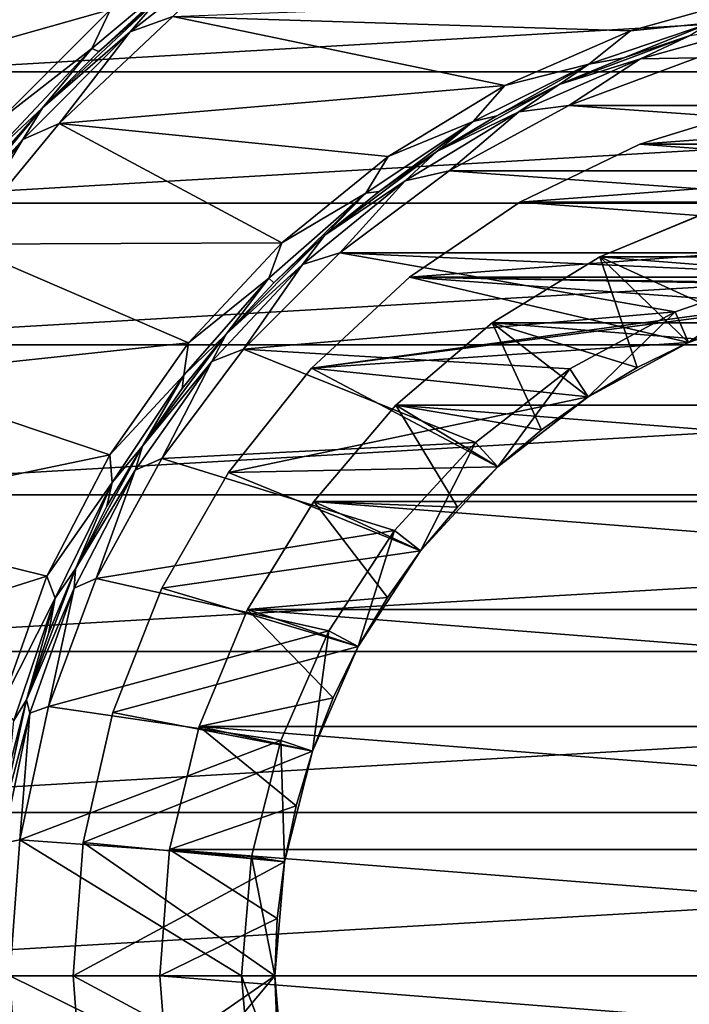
# Model space of a CAD drawing. Header units: millimetres. Extents: x -65 to 65, y -68 to 87.
# Tile 174 of 196: x -8.22 to -2.4, y 48.75 to 57.29. Entities that reach past the tile are written whole.
import ezdxf

# ---------------------------------------------------------------- set-up
doc = ezdxf.new("R2010")
doc.units = ezdxf.units.MM
doc.header["$LTSCALE"] = 65.185185
for name, color, linetype in [('1', 7, 'CONTINUOUS'), ('11', 7, 'CONTINUOUS'), ('13', 7, 'CONTINUOUS'), ('14', 7, 'CONTINUOUS'), ('15', 7, 'CONTINUOUS'), ('16', 7, 'CONTINUOUS'), ('17', 7, 'CONTINUOUS'), ('18', 7, 'CONTINUOUS'), ('19', 7, 'CONTINUOUS'), ('2', 7, 'CONTINUOUS'), ('20', 7, 'CONTINUOUS'), ('21', 7, 'CONTINUOUS'), ('22', 7, 'CONTINUOUS'), ('23', 7, 'CONTINUOUS'), ('24', 7, 'CONTINUOUS'), ('25', 7, 'CONTINUOUS'), ('28', 7, 'CONTINUOUS'), ('3', 7, 'CONTINUOUS'), ('31', 7, 'CONTINUOUS'), ('32', 7, 'CONTINUOUS'), ('34', 7, 'CONTINUOUS'), ('4', 7, 'CONTINUOUS'), ('5', 7, 'CONTINUOUS'), ('6', 7, 'CONTINUOUS'), ('7', 7, 'CONTINUOUS')]:
    doc.layers.add(name, color=color, linetype=linetype)

msp = doc.modelspace()

# ---------------------------------------------------------------- linework, layer by layer
at = {"layer": '1', "linetype": 'CONTINUOUS'}
for points in [[(-9.3468, 56.8408, 75.5), (-8.3728, 57.8734, 75.5), (-7.4274, 57.3829, 75.5), (-9.3468, 56.8408, 75.5)], [(-8.3842, 56.4259, 75.5), (-9.3468, 56.8408, 75.5), (-7.4274, 57.3829, 75.5), (-8.3842, 56.4259, 75.5)]]:
    msp.add_3dface(points, dxfattribs=at)
at = {"layer": '11', "linetype": 'CONTINUOUS'}
for points in [[(-6, 49, 77.5), (-6, 49, 80.5), (-5.9182, 48.0127, 80.5), (-6, 49, 77.5)], [(-6, 49, 77.5), (-5.9182, 48.0127, 80.5), (-5.9182, 48.0125, 77.5), (-6, 49, 77.5)]]:
    msp.add_3dface(points, dxfattribs=at)
at = {"layer": '13', "linetype": 'CONTINUOUS'}
for points in [[(-3.1779, 55.237, 86.5), (-2.1631, 55.6574, 86.5), (-3.178, 55.237, 87.5), (-3.1779, 55.237, 86.5)], [(-3.178, 55.237, 87.5), (-2.1631, 55.6574, 86.5), (-2.1634, 55.6573, 87.5), (-3.178, 55.237, 87.5)], [(-4.1145, 54.6631, 86.5), (-3.1779, 55.237, 86.5), (-4.1143, 54.6632, 87.5), (-4.1145, 54.6631, 86.5)], [(-4.1143, 54.6632, 87.5), (-3.1779, 55.237, 86.5), (-3.178, 55.237, 87.5), (-4.1143, 54.6632, 87.5)], [(-4.9497, 53.9497, 86.5), (-4.1145, 54.6631, 86.5), (-4.9495, 53.9499, 87.5), (-4.9497, 53.9497, 86.5)], [(-4.9495, 53.9499, 87.5), (-4.1145, 54.6631, 86.5), (-4.1143, 54.6632, 87.5), (-4.9495, 53.9499, 87.5)], [(-5.6631, 53.1145, 86.5), (-4.9497, 53.9497, 86.5), (-5.663, 53.1146, 87.5), (-5.6631, 53.1145, 86.5)], [(-5.663, 53.1146, 87.5), (-4.9497, 53.9497, 86.5), (-4.9495, 53.9499, 87.5), (-5.663, 53.1146, 87.5)], [(-6.237, 52.1778, 87.5), (-5.6631, 53.1145, 86.5), (-5.663, 53.1146, 87.5), (-6.237, 52.1778, 87.5)], [(-6.237, 52.1779, 86.5), (-5.6631, 53.1145, 86.5), (-6.237, 52.1778, 87.5), (-6.237, 52.1779, 86.5)], [(-6.6574, 51.1631, 86.5), (-6.237, 52.1779, 86.5), (-6.6574, 51.1629, 87.5), (-6.6574, 51.1631, 86.5)], [(-6.6574, 51.1629, 87.5), (-6.237, 52.1779, 86.5), (-6.237, 52.1778, 87.5), (-6.6574, 51.1629, 87.5)], [(-6.9138, 50.095, 86.5), (-6.6574, 51.1631, 86.5), (-6.9138, 50.0948, 87.5), (-6.9138, 50.095, 86.5)], [(-6.9138, 50.0948, 87.5), (-6.6574, 51.1631, 86.5), (-6.6574, 51.1629, 87.5), (-6.9138, 50.0948, 87.5)], [(-7, 49, 86.5), (-6.9138, 50.095, 86.5), (-7, 49, 87.5), (-7, 49, 86.5)], [(-7, 49, 87.5), (-6.9138, 50.095, 86.5), (-6.9138, 50.0948, 87.5), (-7, 49, 87.5)]]:
    msp.add_3dface(points, dxfattribs=at)
at = {"layer": '14', "linetype": 'CONTINUOUS'}
for points in [[(-3.178, 55.237, 87.5), (-2.1634, 55.6573, 87.5), (3.178, 55.237, 87.5), (-3.178, 55.237, 87.5)], [(-4.1143, 54.6632, 87.5), (-3.178, 55.237, 87.5), (4.1143, 54.6632, 87.5), (-4.1143, 54.6632, 87.5)], [(-3.178, 55.237, 87.5), (3.178, 55.237, 87.5), (4.1143, 54.6632, 87.5), (-3.178, 55.237, 87.5)], [(-4.9495, 53.9499, 87.5), (-4.1143, 54.6632, 87.5), (4.9495, 53.9499, 87.5), (-4.9495, 53.9499, 87.5)], [(-4.1143, 54.6632, 87.5), (4.1143, 54.6632, 87.5), (4.9495, 53.9499, 87.5), (-4.1143, 54.6632, 87.5)], [(-5.663, 53.1146, 87.5), (-4.9495, 53.9499, 87.5), (5.663, 53.1146, 87.5), (-5.663, 53.1146, 87.5)], [(-4.9495, 53.9499, 87.5), (4.9495, 53.9499, 87.5), (5.663, 53.1146, 87.5), (-4.9495, 53.9499, 87.5)], [(-6.237, 52.1778, 87.5), (-5.663, 53.1146, 87.5), (6.237, 52.1778, 87.5), (-6.237, 52.1778, 87.5)], [(-5.663, 53.1146, 87.5), (5.663, 53.1146, 87.5), (6.237, 52.1778, 87.5), (-5.663, 53.1146, 87.5)], [(-6.6574, 51.1629, 87.5), (-6.237, 52.1778, 87.5), (6.6574, 51.1629, 87.5), (-6.6574, 51.1629, 87.5)], [(-6.237, 52.1778, 87.5), (6.237, 52.1778, 87.5), (6.6574, 51.1629, 87.5), (-6.237, 52.1778, 87.5)], [(-6.9138, 50.0948, 87.5), (-6.6574, 51.1629, 87.5), (6.9138, 50.0948, 87.5), (-6.9138, 50.0948, 87.5)], [(-6.6574, 51.1629, 87.5), (6.6574, 51.1629, 87.5), (6.9138, 50.0948, 87.5), (-6.6574, 51.1629, 87.5)], [(-7, 49, 87.5), (-6.9138, 50.0948, 87.5), (7, 49, 87.5), (-7, 49, 87.5)], [(-6.9138, 50.0948, 87.5), (6.9138, 50.0948, 87.5), (7, 49, 87.5), (-6.9138, 50.0948, 87.5)], [(-7, 49, 87.5), (7, 49, 87.5), (6.9138, 47.9052, 87.5), (-7, 49, 87.5)], [(-6.9138, 47.9052, 87.5), (-7, 49, 87.5), (6.9138, 47.9052, 87.5), (-6.9138, 47.9052, 87.5)]]:
    msp.add_3dface(points, dxfattribs=at)
at = {"layer": '15', "linetype": 'CONTINUOUS'}
for points in [[(-7, 49, 86.5), (-7, 49, 87.5), (-6.9138, 47.9052, 87.5), (-7, 49, 86.5)], [(-7, 49, 86.5), (-6.9138, 47.9052, 87.5), (-6.9138, 47.905, 86.5), (-7, 49, 86.5)]]:
    msp.add_3dface(points, dxfattribs=at)
at = {"layer": '16', "linetype": 'CONTINUOUS'}
for points in [[(-3.1779, 55.237, 86.5), (-1.9482, 54.6749, 85.5), (-2.1631, 55.6574, 86.5), (-3.1779, 55.237, 86.5)], [(-4.1145, 54.6631, 86.5), (-2.8557, 54.2768, 85.5), (-3.1779, 55.237, 86.5), (-4.1145, 54.6631, 86.5)], [(-2.8557, 54.2768, 85.5), (-2.4102, 54.4946, 85.5), (-3.1779, 55.237, 86.5), (-2.8557, 54.2768, 85.5)], [(-2.4102, 54.4946, 85.5), (-1.9482, 54.6749, 85.5), (-3.1779, 55.237, 86.5), (-2.4102, 54.4946, 85.5)], [(-4.9497, 53.9497, 86.5), (-3.6853, 53.7348, 85.5), (-4.1145, 54.6631, 86.5), (-4.9497, 53.9497, 86.5)], [(-3.6853, 53.7348, 85.5), (-3.2817, 54.023, 85.5), (-4.1145, 54.6631, 86.5), (-3.6853, 53.7348, 85.5)], [(-3.2817, 54.023, 85.5), (-2.8557, 54.2768, 85.5), (-4.1145, 54.6631, 86.5), (-3.2817, 54.023, 85.5)], [(-5.6631, 53.1145, 86.5), (-4.4143, 53.0637, 85.5), (-4.9497, 53.9497, 86.5), (-5.6631, 53.1145, 86.5)], [(-4.4143, 53.0637, 85.5), (-4.0637, 53.4143, 85.5), (-4.9497, 53.9497, 86.5), (-4.4143, 53.0637, 85.5)], [(-4.0637, 53.4143, 85.5), (-3.6853, 53.7348, 85.5), (-4.9497, 53.9497, 86.5), (-4.0637, 53.4143, 85.5)], [(-6.237, 52.1779, 86.5), (-5.023, 52.2817, 85.5), (-5.6631, 53.1145, 86.5), (-6.237, 52.1779, 86.5)], [(-5.023, 52.2817, 85.5), (-4.7348, 52.6853, 85.5), (-5.6631, 53.1145, 86.5), (-5.023, 52.2817, 85.5)], [(-4.7348, 52.6853, 85.5), (-4.4143, 53.0637, 85.5), (-5.6631, 53.1145, 86.5), (-4.7348, 52.6853, 85.5)], [(-5.2768, 51.8557, 85.5), (-5.023, 52.2817, 85.5), (-6.237, 52.1779, 86.5), (-5.2768, 51.8557, 85.5)], [(-6.6574, 51.1631, 86.5), (-5.4946, 51.4102, 85.5), (-6.237, 52.1779, 86.5), (-6.6574, 51.1631, 86.5)], [(-5.4946, 51.4102, 85.5), (-5.2768, 51.8557, 85.5), (-6.237, 52.1779, 86.5), (-5.4946, 51.4102, 85.5)], [(-5.6749, 50.9482, 85.5), (-5.4946, 51.4102, 85.5), (-6.6574, 51.1631, 86.5), (-5.6749, 50.9482, 85.5)], [(-6.9138, 50.095, 86.5), (-5.8164, 50.4729, 85.5), (-6.6574, 51.1631, 86.5), (-6.9138, 50.095, 86.5)], [(-5.8164, 50.4729, 85.5), (-5.6749, 50.9482, 85.5), (-6.6574, 51.1631, 86.5), (-5.8164, 50.4729, 85.5)], [(-5.9182, 49.9876, 85.5), (-5.8164, 50.4729, 85.5), (-6.9138, 50.095, 86.5), (-5.9182, 49.9876, 85.5)], [(-7, 49, 86.5), (-5.9795, 49.4955, 85.5), (-6.9138, 50.095, 86.5), (-7, 49, 86.5)], [(-5.9795, 49.4955, 85.5), (-5.9182, 49.9876, 85.5), (-6.9138, 50.095, 86.5), (-5.9795, 49.4955, 85.5)], [(-6, 49, 85.5), (-5.9795, 49.4955, 85.5), (-7, 49, 86.5), (-6, 49, 85.5)]]:
    msp.add_3dface(points, dxfattribs=at)
at = {"layer": '17', "linetype": 'CONTINUOUS'}
for points in [[(-6, 49, 85.5), (-7, 49, 86.5), (-6.9138, 47.905, 86.5), (-6, 49, 85.5)], [(-5.9795, 48.5045, 85.5), (-6, 49, 85.5), (-6.9138, 47.905, 86.5), (-5.9795, 48.5045, 85.5)]]:
    msp.add_3dface(points, dxfattribs=at)
at = {"layer": '18', "linetype": 'CONTINUOUS'}
for points in [[(-1.7243, 56.5557, 80.5), (-2.8311, 56.2144, 80.5), (1.7243, 56.5557, 80.5), (-1.7243, 56.5557, 80.5)], [(1.7243, 56.5557, 80.5), (-2.8311, 56.2144, 80.5), (2.8311, 56.2144, 80.5), (1.7243, 56.5557, 80.5)], [(-2.8311, 56.2144, 80.5), (-3.8748, 55.7118, 80.5), (2.8311, 56.2144, 80.5), (-2.8311, 56.2144, 80.5)], [(2.8311, 56.2144, 80.5), (-3.8748, 55.7118, 80.5), (3.8748, 55.7118, 80.5), (2.8311, 56.2144, 80.5)], [(-3.8748, 55.7118, 80.5), (-4.8319, 55.0592, 80.5), (3.8748, 55.7118, 80.5), (-3.8748, 55.7118, 80.5)], [(3.8748, 55.7118, 80.5), (-4.8319, 55.0592, 80.5), (4.8319, 55.0592, 80.5), (3.8748, 55.7118, 80.5)], [(-5.6811, 54.2713, 80.5), (-0.4956, 54.9794, 80.5), (-4.8319, 55.0592, 80.5), (-5.6811, 54.2713, 80.5)], [(-4.8319, 55.0592, 80.5), (-0.4956, 54.9794, 80.5), (4.8319, 55.0592, 80.5), (-4.8319, 55.0592, 80.5)], [(-1.4732, 54.8163, 80.5), (-0.4956, 54.9794, 80.5), (-5.6811, 54.2713, 80.5), (-1.4732, 54.8163, 80.5)], [(-2.4104, 54.4945, 80.5), (-1.4732, 54.8163, 80.5), (-5.6811, 54.2713, 80.5), (-2.4104, 54.4945, 80.5)], [(-3.2816, 54.0231, 80.5), (-2.4104, 54.4945, 80.5), (-5.6811, 54.2713, 80.5), (-3.2816, 54.0231, 80.5)], [(-6.4034, 53.3655, 80.5), (-3.2816, 54.0231, 80.5), (-5.6811, 54.2713, 80.5), (-6.4034, 53.3655, 80.5)], [(-4.0635, 53.4145, 80.5), (-3.2816, 54.0231, 80.5), (-6.4034, 53.3655, 80.5), (-4.0635, 53.4145, 80.5)], [(-4.7347, 52.6854, 80.5), (-4.0635, 53.4145, 80.5), (-6.4034, 53.3655, 80.5), (-4.7347, 52.6854, 80.5)], [(-6.9826, 52.3623, 80.5), (-4.7347, 52.6854, 80.5), (-6.4034, 53.3655, 80.5), (-6.9826, 52.3623, 80.5)], [(-5.2768, 51.8556, 80.5), (-4.7347, 52.6854, 80.5), (-6.9826, 52.3623, 80.5), (-5.2768, 51.8556, 80.5)], [(-7.4058, 51.284, 80.5), (-5.2768, 51.8556, 80.5), (-6.9826, 52.3623, 80.5), (-7.4058, 51.284, 80.5)], [(-5.6749, 50.948, 80.5), (-5.2768, 51.8556, 80.5), (-7.4058, 51.284, 80.5), (-5.6749, 50.948, 80.5)], [(-7.6635, 50.1548, 80.5), (-5.6749, 50.948, 80.5), (-7.4058, 51.284, 80.5), (-7.6635, 50.1548, 80.5)], [(-5.9182, 49.9873, 80.5), (-5.6749, 50.948, 80.5), (-7.6635, 50.1548, 80.5), (-5.9182, 49.9873, 80.5)], [(-7.75, 49, 80.5), (-5.9182, 49.9873, 80.5), (-7.6635, 50.1548, 80.5), (-7.75, 49, 80.5)], [(-6, 49, 80.5), (-5.9182, 49.9873, 80.5), (-7.75, 49, 80.5), (-6, 49, 80.5)], [(-7.6635, 47.8452, 80.5), (-6, 49, 80.5), (-7.75, 49, 80.5), (-7.6635, 47.8452, 80.5)], [(-6, 49, 80.5), (-7.6635, 47.8452, 80.5), (-5.9182, 48.0127, 80.5), (-6, 49, 80.5)]]:
    msp.add_3dface(points, dxfattribs=at)
at = {"layer": '19', "linetype": 'CONTINUOUS'}
for points in [[(-2.8311, 56.2144, 80.5), (-1.7243, 56.5557, 80.5), (-2.8311, 56.2144, 82.7), (-2.8311, 56.2144, 80.5)], [(-2.8311, 56.2144, 82.7), (-1.7243, 56.5557, 80.5), (-1.7243, 56.5557, 82.7), (-2.8311, 56.2144, 82.7)], [(-3.8748, 55.7118, 80.5), (-2.8311, 56.2144, 80.5), (-3.8748, 55.7118, 82.7), (-3.8748, 55.7118, 80.5)], [(-3.8748, 55.7118, 82.7), (-2.8311, 56.2144, 80.5), (-2.8311, 56.2144, 82.7), (-3.8748, 55.7118, 82.7)], [(-4.8319, 55.0592, 80.5), (-3.8748, 55.7118, 80.5), (-4.8319, 55.0592, 82.7), (-4.8319, 55.0592, 80.5)], [(-4.8319, 55.0592, 82.7), (-3.8748, 55.7118, 80.5), (-3.8748, 55.7118, 82.7), (-4.8319, 55.0592, 82.7)], [(-5.6811, 54.2713, 80.5), (-4.8319, 55.0592, 80.5), (-5.6811, 54.2713, 82.7), (-5.6811, 54.2713, 80.5)], [(-5.6811, 54.2713, 82.7), (-4.8319, 55.0592, 80.5), (-4.8319, 55.0592, 82.7), (-5.6811, 54.2713, 82.7)], [(-6.4034, 53.3655, 80.5), (-5.6811, 54.2713, 80.5), (-6.4034, 53.3655, 82.7), (-6.4034, 53.3655, 80.5)], [(-6.4034, 53.3655, 82.7), (-5.6811, 54.2713, 80.5), (-5.6811, 54.2713, 82.7), (-6.4034, 53.3655, 82.7)], [(-6.9826, 52.3623, 80.5), (-6.4034, 53.3655, 80.5), (-6.9826, 52.3623, 82.7), (-6.9826, 52.3623, 80.5)], [(-6.9826, 52.3623, 82.7), (-6.4034, 53.3655, 80.5), (-6.4034, 53.3655, 82.7), (-6.9826, 52.3623, 82.7)], [(-7.4058, 51.284, 80.5), (-6.9826, 52.3623, 80.5), (-7.4058, 51.284, 82.7), (-7.4058, 51.284, 80.5)], [(-7.4058, 51.284, 82.7), (-6.9826, 52.3623, 80.5), (-6.9826, 52.3623, 82.7), (-7.4058, 51.284, 82.7)], [(-7.6635, 50.1548, 80.5), (-7.4058, 51.284, 80.5), (-7.6635, 50.1548, 82.7), (-7.6635, 50.1548, 80.5)], [(-7.6635, 50.1548, 82.7), (-7.4058, 51.284, 80.5), (-7.4058, 51.284, 82.7), (-7.6635, 50.1548, 82.7)], [(-7.75, 49, 80.5), (-7.6635, 50.1548, 80.5), (-7.75, 49, 82.7), (-7.75, 49, 80.5)], [(-7.75, 49, 82.7), (-7.6635, 50.1548, 80.5), (-7.6635, 50.1548, 82.7), (-7.75, 49, 82.7)]]:
    msp.add_3dface(points, dxfattribs=at)
at = {"layer": '2', "linetype": 'CONTINUOUS'}
for points in [[(-7.0117, 57.4756, 86.8), (-8.0187, 56.53, 86.8), (-7.0117, 57.4756, 75.7), (-7.0117, 57.4756, 86.8)], [(-7.0117, 57.4756, 75.7), (-8.0187, 56.53, 86.8), (-7.53, 57.0187, 75.7), (-7.0117, 57.4756, 75.7)], [(-7.53, 57.0187, 75.7), (-8.0187, 56.53, 86.8), (-8.0187, 56.53, 75.7), (-7.53, 57.0187, 75.7)], [(-8.0187, 56.53, 86.8), (-8.8992, 55.4656, 86.8), (-8.0187, 56.53, 75.7), (-8.0187, 56.53, 86.8)], [(-8.0187, 56.53, 75.7), (-8.8992, 55.4656, 86.8), (-8.4757, 56.0117, 75.7), (-8.0187, 56.53, 75.7)]]:
    msp.add_3dface(points, dxfattribs=at)
at = {"layer": '20', "linetype": 'CONTINUOUS'}
for points in [[(-2.8311, 56.2144, 82.7), (-1.7243, 56.5557, 82.7), (2.8311, 56.2144, 82.7), (-2.8311, 56.2144, 82.7)], [(-3.8748, 55.7118, 82.7), (-2.8311, 56.2144, 82.7), (3.8748, 55.7118, 82.7), (-3.8748, 55.7118, 82.7)], [(-2.8311, 56.2144, 82.7), (2.8311, 56.2144, 82.7), (3.8748, 55.7118, 82.7), (-2.8311, 56.2144, 82.7)], [(-4.8319, 55.0592, 82.7), (-3.8748, 55.7118, 82.7), (4.8319, 55.0592, 82.7), (-4.8319, 55.0592, 82.7)], [(-3.8748, 55.7118, 82.7), (3.8748, 55.7118, 82.7), (4.8319, 55.0592, 82.7), (-3.8748, 55.7118, 82.7)], [(-5.6811, 54.2713, 82.7), (-4.8319, 55.0592, 82.7), (-2.4104, 54.4945, 82.7), (-5.6811, 54.2713, 82.7)], [(-4.8319, 55.0592, 82.7), (4.8319, 55.0592, 82.7), (0.4956, 54.9794, 82.7), (-4.8319, 55.0592, 82.7)], [(-2.4104, 54.4945, 82.7), (-4.8319, 55.0592, 82.7), (-1.4732, 54.8163, 82.7), (-2.4104, 54.4945, 82.7)], [(-1.4732, 54.8163, 82.7), (-4.8319, 55.0592, 82.7), (-0.4956, 54.9794, 82.7), (-1.4732, 54.8163, 82.7)], [(-0.4956, 54.9794, 82.7), (-4.8319, 55.0592, 82.7), (0.4956, 54.9794, 82.7), (-0.4956, 54.9794, 82.7)], [(-3.2816, 54.0231, 82.7), (-5.6811, 54.2713, 82.7), (-2.4104, 54.4945, 82.7), (-3.2816, 54.0231, 82.7)], [(-6.4034, 53.3655, 82.7), (-5.6811, 54.2713, 82.7), (-4.0635, 53.4145, 82.7), (-6.4034, 53.3655, 82.7)], [(-4.0635, 53.4145, 82.7), (-5.6811, 54.2713, 82.7), (-3.2816, 54.0231, 82.7), (-4.0635, 53.4145, 82.7)], [(-4.7347, 52.6854, 82.7), (-6.4034, 53.3655, 82.7), (-4.0635, 53.4145, 82.7), (-4.7347, 52.6854, 82.7)], [(-6.9826, 52.3623, 82.7), (-6.4034, 53.3655, 82.7), (-4.7347, 52.6854, 82.7), (-6.9826, 52.3623, 82.7)], [(-5.2768, 51.8556, 82.7), (-6.9826, 52.3623, 82.7), (-4.7347, 52.6854, 82.7), (-5.2768, 51.8556, 82.7)], [(-7.4058, 51.284, 82.7), (-6.9826, 52.3623, 82.7), (-5.2768, 51.8556, 82.7), (-7.4058, 51.284, 82.7)], [(-5.6749, 50.948, 82.7), (-7.4058, 51.284, 82.7), (-5.2768, 51.8556, 82.7), (-5.6749, 50.948, 82.7)], [(-7.6635, 50.1548, 82.7), (-7.4058, 51.284, 82.7), (-5.6749, 50.948, 82.7), (-7.6635, 50.1548, 82.7)], [(-5.9182, 49.9873, 82.7), (-7.6635, 50.1548, 82.7), (-5.6749, 50.948, 82.7), (-5.9182, 49.9873, 82.7)], [(-7.75, 49, 82.7), (-7.6635, 50.1548, 82.7), (-6, 49, 82.7), (-7.75, 49, 82.7)], [(-6, 49, 82.7), (-7.6635, 50.1548, 82.7), (-5.9182, 49.9873, 82.7), (-6, 49, 82.7)], [(-5.9182, 48.0127, 82.7), (-7.75, 49, 82.7), (-6, 49, 82.7), (-5.9182, 48.0127, 82.7)], [(-7.75, 49, 82.7), (-5.9182, 48.0127, 82.7), (-7.6635, 47.8452, 82.7), (-7.75, 49, 82.7)]]:
    msp.add_3dface(points, dxfattribs=at)
at = {"layer": '21', "linetype": 'CONTINUOUS'}
for points in [[(-2.4104, 54.4945, 82.7), (-1.4732, 54.8163, 82.7), (-2.4102, 54.4946, 85.5), (-2.4104, 54.4945, 82.7)], [(-2.4102, 54.4946, 85.5), (-1.4732, 54.8163, 82.7), (-1.9482, 54.6749, 85.5), (-2.4102, 54.4946, 85.5)], [(-3.2816, 54.0231, 82.7), (-2.4104, 54.4945, 82.7), (-3.2817, 54.023, 85.5), (-3.2816, 54.0231, 82.7)], [(-3.2817, 54.023, 85.5), (-2.4104, 54.4945, 82.7), (-2.8557, 54.2768, 85.5), (-3.2817, 54.023, 85.5)], [(-2.8557, 54.2768, 85.5), (-2.4104, 54.4945, 82.7), (-2.4102, 54.4946, 85.5), (-2.8557, 54.2768, 85.5)], [(-4.0635, 53.4145, 82.7), (-3.2816, 54.0231, 82.7), (-4.0637, 53.4143, 85.5), (-4.0635, 53.4145, 82.7)], [(-4.0637, 53.4143, 85.5), (-3.2816, 54.0231, 82.7), (-3.6853, 53.7348, 85.5), (-4.0637, 53.4143, 85.5)], [(-3.6853, 53.7348, 85.5), (-3.2816, 54.0231, 82.7), (-3.2817, 54.023, 85.5), (-3.6853, 53.7348, 85.5)], [(-4.7347, 52.6854, 82.7), (-4.0635, 53.4145, 82.7), (-4.7348, 52.6853, 85.5), (-4.7347, 52.6854, 82.7)], [(-4.7348, 52.6853, 85.5), (-4.0635, 53.4145, 82.7), (-4.4143, 53.0637, 85.5), (-4.7348, 52.6853, 85.5)], [(-4.4143, 53.0637, 85.5), (-4.0635, 53.4145, 82.7), (-4.0637, 53.4143, 85.5), (-4.4143, 53.0637, 85.5)], [(-5.2768, 51.8556, 82.7), (-4.7347, 52.6854, 82.7), (-5.2768, 51.8557, 85.5), (-5.2768, 51.8556, 82.7)], [(-5.2768, 51.8557, 85.5), (-4.7347, 52.6854, 82.7), (-5.023, 52.2817, 85.5), (-5.2768, 51.8557, 85.5)], [(-5.023, 52.2817, 85.5), (-4.7347, 52.6854, 82.7), (-4.7348, 52.6853, 85.5), (-5.023, 52.2817, 85.5)], [(-5.6749, 50.948, 82.7), (-5.2768, 51.8556, 82.7), (-5.6749, 50.9482, 85.5), (-5.6749, 50.948, 82.7)], [(-5.6749, 50.9482, 85.5), (-5.2768, 51.8556, 82.7), (-5.4946, 51.4102, 85.5), (-5.6749, 50.9482, 85.5)], [(-5.4946, 51.4102, 85.5), (-5.2768, 51.8556, 82.7), (-5.2768, 51.8557, 85.5), (-5.4946, 51.4102, 85.5)], [(-5.9182, 49.9873, 82.7), (-5.6749, 50.948, 82.7), (-5.9182, 49.9876, 85.5), (-5.9182, 49.9873, 82.7)], [(-5.9182, 49.9876, 85.5), (-5.6749, 50.948, 82.7), (-5.8164, 50.4729, 85.5), (-5.9182, 49.9876, 85.5)], [(-5.8164, 50.4729, 85.5), (-5.6749, 50.948, 82.7), (-5.6749, 50.9482, 85.5), (-5.8164, 50.4729, 85.5)], [(-6, 49, 82.7), (-5.9182, 49.9873, 82.7), (-6, 49, 85.5), (-6, 49, 82.7)], [(-6, 49, 85.5), (-5.9182, 49.9873, 82.7), (-5.9795, 49.4955, 85.5), (-6, 49, 85.5)], [(-5.9795, 49.4955, 85.5), (-5.9182, 49.9873, 82.7), (-5.9182, 49.9876, 85.5), (-5.9795, 49.4955, 85.5)]]:
    msp.add_3dface(points, dxfattribs=at)
at = {"layer": '22', "linetype": 'CONTINUOUS'}
for points in [[(-7.6635, 47.8452, 80.5), (-7.75, 49, 80.5), (-7.6635, 47.8452, 82.7), (-7.6635, 47.8452, 80.5)], [(-7.75, 49, 80.5), (-7.75, 49, 82.7), (-7.6635, 47.8452, 82.7), (-7.75, 49, 80.5)]]:
    msp.add_3dface(points, dxfattribs=at)
at = {"layer": '23', "linetype": 'CONTINUOUS'}
for points in [[(-5.9182, 48.0127, 82.7), (-6, 49, 82.7), (-5.9182, 48.0124, 85.5), (-5.9182, 48.0127, 82.7)], [(-6, 49, 82.7), (-6, 49, 85.5), (-5.9795, 48.5045, 85.5), (-6, 49, 82.7)], [(-5.9182, 48.0124, 85.5), (-6, 49, 82.7), (-5.9795, 48.5045, 85.5), (-5.9182, 48.0124, 85.5)]]:
    msp.add_3dface(points, dxfattribs=at)
at = {"layer": '24', "linetype": 'CONTINUOUS'}
for points in [[(-6.2029, 47.965, 77), (-6.2887, 49, 77), (-5.9182, 48.0125, 77.5), (-6.2029, 47.965, 77)], [(-6.2887, 49, 77), (-6, 49, 77.5), (-5.9182, 48.0125, 77.5), (-6.2887, 49, 77)]]:
    msp.add_3dface(points, dxfattribs=at)
at = {"layer": '25', "linetype": 'CONTINUOUS'}
for points in [[(-2.5262, 54.759, 77), (-1.5438, 55.0962, 77), (-2.4102, 54.4946, 77.5), (-2.5262, 54.759, 77)], [(-1.5438, 55.0962, 77), (-1.473, 54.8164, 77.5), (-2.4102, 54.4946, 77.5), (-1.5438, 55.0962, 77)], [(-3.4397, 54.2646, 77), (-2.5262, 54.759, 77), (-3.2818, 54.0229, 77.5), (-3.4397, 54.2646, 77)], [(-2.5262, 54.759, 77), (-2.4102, 54.4946, 77.5), (-3.2818, 54.0229, 77.5), (-2.5262, 54.759, 77)], [(-4.2593, 53.6267, 77), (-3.4397, 54.2646, 77), (-4.0638, 53.4143, 77.5), (-4.2593, 53.6267, 77)], [(-3.4397, 54.2646, 77), (-3.2818, 54.0229, 77.5), (-4.0638, 53.4143, 77.5), (-3.4397, 54.2646, 77)], [(-4.9627, 52.8625, 77), (-4.2593, 53.6267, 77), (-4.7349, 52.6852, 77.5), (-4.9627, 52.8625, 77)], [(-4.2593, 53.6267, 77), (-4.0638, 53.4143, 77.5), (-4.7349, 52.6852, 77.5), (-4.2593, 53.6267, 77)], [(-5.5308, 51.993, 77), (-4.9627, 52.8625, 77), (-5.2769, 51.8556, 77.5), (-5.5308, 51.993, 77)], [(-4.9627, 52.8625, 77), (-4.7349, 52.6852, 77.5), (-5.2769, 51.8556, 77.5), (-4.9627, 52.8625, 77)], [(-5.948, 51.0418, 77), (-5.5308, 51.993, 77), (-5.6749, 50.9481, 77.5), (-5.948, 51.0418, 77)], [(-5.5308, 51.993, 77), (-5.2769, 51.8556, 77.5), (-5.6749, 50.9481, 77.5), (-5.5308, 51.993, 77)], [(-6.2029, 50.035, 77), (-5.948, 51.0418, 77), (-5.9182, 49.9875, 77.5), (-6.2029, 50.035, 77)], [(-5.948, 51.0418, 77), (-5.6749, 50.9481, 77.5), (-5.9182, 49.9875, 77.5), (-5.948, 51.0418, 77)], [(-6.2887, 49, 77), (-6.2029, 50.035, 77), (-6, 49, 77.5), (-6.2887, 49, 77)], [(-6, 49, 77.5), (-6.2029, 50.035, 77), (-5.9182, 49.9875, 77.5), (-6, 49, 77.5)]]:
    msp.add_3dface(points, dxfattribs=at)
at = {"layer": '28', "linetype": 'CONTINUOUS'}
for points in [[(-7.4274, 57.3829, 75.5), (-6.6037, 57.8703, 75.5586), (-7.5889, 57.0437, 75.5586), (-7.4274, 57.3829, 75.5)], [(-6.6037, 57.8703, 75.5586), (-7.53, 57.0187, 75.7), (-7.5889, 57.0437, 75.5586), (-6.6037, 57.8703, 75.5586)], [(-7.0117, 57.4756, 75.7), (-7.53, 57.0187, 75.7), (-6.6037, 57.8703, 75.5586), (-7.0117, 57.4756, 75.7)], [(-8.3842, 56.4259, 75.5), (-7.4274, 57.3829, 75.5), (-7.5889, 57.0437, 75.5586), (-8.3842, 56.4259, 75.5)], [(-8.3842, 56.4259, 75.5), (-7.5889, 57.0437, 75.5586), (-8.4714, 56.1083, 75.5586), (-8.3842, 56.4259, 75.5)], [(-7.5889, 57.0437, 75.5586), (-8.0187, 56.53, 75.7), (-8.4714, 56.1083, 75.5586), (-7.5889, 57.0437, 75.5586)], [(-7.53, 57.0187, 75.7), (-8.0187, 56.53, 75.7), (-7.5889, 57.0437, 75.5586), (-7.53, 57.0187, 75.7)], [(-8.0187, 56.53, 75.7), (-8.4757, 56.0117, 75.7), (-8.4714, 56.1083, 75.5586), (-8.0187, 56.53, 75.7)]]:
    msp.add_3dface(points, dxfattribs=at)
at = {"layer": '3', "linetype": 'CONTINUOUS'}
for points in [[(-2.9143, 57.1973, 87), (-6.8852, 57.3207, 87), (-1.7707, 57.5179, 87), (-2.9143, 57.1973, 87)], [(-7.8738, 56.392, 87), (-6.8852, 57.3207, 87), (-4.0035, 56.7241, 87), (-7.8738, 56.392, 87)], [(-4.0035, 56.7241, 87), (-6.8852, 57.3207, 87), (-2.9143, 57.1973, 87), (-4.0035, 56.7241, 87)], [(-5.018, 56.1069, 87), (-7.8738, 56.392, 87), (-4.0035, 56.7241, 87), (-5.018, 56.1069, 87)], [(-8.7381, 55.3469, 87), (-7.8738, 56.392, 87), (-5.9389, 55.3575, 87), (-8.7381, 55.3469, 87)], [(-5.9389, 55.3575, 87), (-7.8738, 56.392, 87), (-5.018, 56.1069, 87), (-5.9389, 55.3575, 87)], [(-6.7493, 54.4896, 87), (-8.7381, 55.3469, 87), (-5.9389, 55.3575, 87), (-6.7493, 54.4896, 87)], [(-9.4646, 54.2018, 87), (-8.7381, 55.3469, 87), (-6.7493, 54.4896, 87), (-9.4646, 54.2018, 87)], [(-7.4339, 53.5194, 87), (-9.4646, 54.2018, 87), (-6.7493, 54.4896, 87), (-7.4339, 53.5194, 87)], [(-10.0419, 52.9747, 87), (-9.4646, 54.2018, 87), (-7.4339, 53.5194, 87), (-10.0419, 52.9747, 87)], [(-7.9801, 52.465, 87), (-10.0419, 52.9747, 87), (-7.4339, 53.5194, 87), (-7.9801, 52.465, 87)], [(-10.4609, 51.6847, 87), (-10.0419, 52.9747, 87), (-7.9801, 52.465, 87), (-10.4609, 51.6847, 87)], [(-8.3777, 51.3459, 87), (-10.4609, 51.6847, 87), (-7.9801, 52.465, 87), (-8.3777, 51.3459, 87)]]:
    msp.add_3dface(points, dxfattribs=at)
at = {"layer": '31', "linetype": 'CONTINUOUS'}
for points in [[(-7.0117, 57.4756, 86.8), (-6.2154, 58.0046, 86.9414), (-7.2555, 57.1898, 86.9414), (-7.0117, 57.4756, 86.8)], [(-6.2154, 58.0046, 86.9414), (-6.8852, 57.3207, 87), (-7.2555, 57.1898, 86.9414), (-6.2154, 58.0046, 86.9414)], [(-8.0187, 56.53, 86.8), (-7.0117, 57.4756, 86.8), (-7.2555, 57.1898, 86.9414), (-8.0187, 56.53, 86.8)], [(-6.8852, 57.3207, 87), (-7.8738, 56.392, 87), (-7.2555, 57.1898, 86.9414), (-6.8852, 57.3207, 87)], [(-8.0187, 56.53, 86.8), (-7.2555, 57.1898, 86.9414), (-8.1898, 56.2555, 86.9414), (-8.0187, 56.53, 86.8)], [(-7.2555, 57.1898, 86.9414), (-7.8738, 56.392, 87), (-8.1898, 56.2555, 86.9414), (-7.2555, 57.1898, 86.9414)], [(-8.8992, 55.4656, 86.8), (-8.0187, 56.53, 86.8), (-8.1898, 56.2555, 86.9414), (-8.8992, 55.4656, 86.8)], [(-7.8738, 56.392, 87), (-8.7381, 55.3469, 87), (-8.1898, 56.2555, 86.9414), (-7.8738, 56.392, 87)], [(-8.8992, 55.4656, 86.8), (-8.1898, 56.2555, 86.9414), (-9.0046, 55.2154, 86.9414), (-8.8992, 55.4656, 86.8)], [(-8.1898, 56.2555, 86.9414), (-8.7381, 55.3469, 87), (-9.0046, 55.2154, 86.9414), (-8.1898, 56.2555, 86.9414)]]:
    msp.add_3dface(points, dxfattribs=at)
at = {"layer": '32', "linetype": 'CONTINUOUS'}
for points in [[(-2.9143, 57.1973, 87), (-1.7707, 57.5179, 87), (-2.2151, 57.267, 86.9414), (-2.9143, 57.1973, 87)], [(-2.9143, 57.1973, 87), (-2.2151, 57.267, 86.9414), (-3.2752, 56.9071, 86.9414), (-2.9143, 57.1973, 87)], [(-2.2151, 57.267, 86.9414), (-2.9704, 56.9641, 86.8), (-3.2752, 56.9071, 86.9414), (-2.2151, 57.267, 86.9414)], [(-2.3947, 57.1557, 86.8), (-2.9704, 56.9641, 86.8), (-2.2151, 57.267, 86.9414), (-2.3947, 57.1557, 86.8)], [(-4.0035, 56.7241, 87), (-2.9143, 57.1973, 87), (-3.2752, 56.9071, 86.9414), (-4.0035, 56.7241, 87)], [(-4.0035, 56.7241, 87), (-3.2752, 56.9071, 86.9414), (-4.2793, 56.4119, 86.9414), (-4.0035, 56.7241, 87)], [(-3.2752, 56.9071, 86.9414), (-4.0736, 56.4603, 86.8), (-4.2793, 56.4119, 86.9414), (-3.2752, 56.9071, 86.9414)], [(-3.531, 56.7319, 86.8), (-4.0736, 56.4603, 86.8), (-3.2752, 56.9071, 86.9414), (-3.531, 56.7319, 86.8)], [(-2.9704, 56.9641, 86.8), (-3.531, 56.7319, 86.8), (-3.2752, 56.9071, 86.9414), (-2.9704, 56.9641, 86.8)], [(-5.018, 56.1069, 87), (-4.0035, 56.7241, 87), (-4.2793, 56.4119, 86.9414), (-5.018, 56.1069, 87)], [(-4.0736, 56.4603, 86.8), (-4.5955, 56.1507, 86.8), (-4.2793, 56.4119, 86.9414), (-4.0736, 56.4603, 86.8)], [(-5.018, 56.1069, 87), (-4.2793, 56.4119, 86.9414), (-5.2101, 55.79, 86.9414), (-5.018, 56.1069, 87)], [(-4.2793, 56.4119, 86.9414), (-5.0939, 55.8046, 86.8), (-5.2101, 55.79, 86.9414), (-4.2793, 56.4119, 86.9414)], [(-4.5955, 56.1507, 86.8), (-5.0939, 55.8046, 86.8), (-4.2793, 56.4119, 86.9414), (-4.5955, 56.1507, 86.8)], [(-5.9389, 55.3575, 87), (-5.018, 56.1069, 87), (-5.2101, 55.79, 86.9414), (-5.9389, 55.3575, 87)], [(-5.9389, 55.3575, 87), (-5.2101, 55.79, 86.9414), (-6.0518, 55.0518, 86.9414), (-5.9389, 55.3575, 87)], [(-5.2101, 55.79, 86.9414), (-6.0104, 55.0104, 86.8), (-6.0518, 55.0518, 86.9414), (-5.2101, 55.79, 86.9414)], [(-5.5663, 55.4239, 86.8), (-6.0104, 55.0104, 86.8), (-5.2101, 55.79, 86.9414), (-5.5663, 55.4239, 86.8)], [(-5.0939, 55.8046, 86.8), (-5.5663, 55.4239, 86.8), (-5.2101, 55.79, 86.9414), (-5.0939, 55.8046, 86.8)], [(-6.7493, 54.4896, 87), (-5.9389, 55.3575, 87), (-6.0518, 55.0518, 86.9414), (-6.7493, 54.4896, 87)], [(-6.7493, 54.4896, 87), (-6.0518, 55.0518, 86.9414), (-6.79, 54.2101, 86.9414), (-6.7493, 54.4896, 87)], [(-6.0518, 55.0518, 86.9414), (-6.4239, 54.5663, 86.8), (-6.79, 54.2101, 86.9414), (-6.0518, 55.0518, 86.9414)], [(-6.0104, 55.0104, 86.8), (-6.4239, 54.5663, 86.8), (-6.0518, 55.0518, 86.9414), (-6.0104, 55.0104, 86.8)], [(-6.4239, 54.5663, 86.8), (-6.8046, 54.0939, 86.8), (-6.79, 54.2101, 86.9414), (-6.4239, 54.5663, 86.8)], [(-7.4339, 53.5194, 87), (-6.7493, 54.4896, 87), (-6.79, 54.2101, 86.9414), (-7.4339, 53.5194, 87)], [(-7.4339, 53.5194, 87), (-6.79, 54.2101, 86.9414), (-7.4119, 53.2793, 86.9414), (-7.4339, 53.5194, 87)], [(-6.79, 54.2101, 86.9414), (-7.1507, 53.5954, 86.8), (-7.4119, 53.2793, 86.9414), (-6.79, 54.2101, 86.9414)], [(-6.8046, 54.0939, 86.8), (-7.1507, 53.5954, 86.8), (-6.79, 54.2101, 86.9414), (-6.8046, 54.0939, 86.8)], [(-7.1507, 53.5954, 86.8), (-7.4603, 53.0736, 86.8), (-7.4119, 53.2793, 86.9414), (-7.1507, 53.5954, 86.8)], [(-7.9801, 52.465, 87), (-7.4339, 53.5194, 87), (-7.4119, 53.2793, 86.9414), (-7.9801, 52.465, 87)], [(-7.9801, 52.465, 87), (-7.4119, 53.2793, 86.9414), (-7.9071, 52.2752, 86.9414), (-7.9801, 52.465, 87)], [(-7.4119, 53.2793, 86.9414), (-7.7319, 52.531, 86.8), (-7.9071, 52.2752, 86.9414), (-7.4119, 53.2793, 86.9414)], [(-7.4603, 53.0736, 86.8), (-7.7319, 52.531, 86.8), (-7.4119, 53.2793, 86.9414), (-7.4603, 53.0736, 86.8)], [(-7.7319, 52.531, 86.8), (-7.9641, 51.9704, 86.8), (-7.9071, 52.2752, 86.9414), (-7.7319, 52.531, 86.8)], [(-8.3777, 51.3459, 87), (-7.9801, 52.465, 87), (-7.9071, 52.2752, 86.9414), (-8.3777, 51.3459, 87)], [(-8.3777, 51.3459, 87), (-7.9071, 52.2752, 86.9414), (-8.267, 51.2151, 86.9414), (-8.3777, 51.3459, 87)], [(-7.9071, 52.2752, 86.9414), (-8.1557, 51.3947, 86.8), (-8.267, 51.2151, 86.9414), (-7.9071, 52.2752, 86.9414)], [(-7.9641, 51.9704, 86.8), (-8.1557, 51.3947, 86.8), (-7.9071, 52.2752, 86.9414), (-7.9641, 51.9704, 86.8)], [(-8.1557, 51.3947, 86.8), (-8.3058, 50.8068, 86.8), (-8.267, 51.2151, 86.9414), (-8.1557, 51.3947, 86.8)]]:
    msp.add_3dface(points, dxfattribs=at)
at = {"layer": '34', "linetype": 'CONTINUOUS'}
for points in [[(-2.3947, 57.1557, 77.2), (-1.7175, 57.2649, 77.0586), (-2.8269, 56.954, 77.0586), (-2.3947, 57.1557, 77.2)], [(-1.7175, 57.2649, 77.0586), (-2.3385, 56.9637, 77), (-2.8269, 56.954, 77.0586), (-1.7175, 57.2649, 77.0586)], [(-3.531, 56.7319, 77.2), (-2.3947, 57.1557, 77.2), (-2.8269, 56.954, 77.0586), (-3.531, 56.7319, 77.2)], [(-3.531, 56.7319, 77.2), (-2.8269, 56.954, 77.0586), (-3.8836, 56.495, 77.0586), (-3.531, 56.7319, 77.2)], [(-2.8269, 56.954, 77.0586), (-3.4481, 56.5498, 77), (-3.8836, 56.495, 77.0586), (-2.8269, 56.954, 77.0586)], [(-2.3385, 56.9637, 77), (-3.4481, 56.5498, 77), (-2.8269, 56.954, 77.0586), (-2.3385, 56.9637, 77)], [(-4.5955, 56.1507, 77.2), (-3.531, 56.7319, 77.2), (-3.8836, 56.495, 77.0586), (-4.5955, 56.1507, 77.2)], [(-3.4481, 56.5498, 77), (-4.4876, 55.9821, 77), (-3.8836, 56.495, 77.0586), (-3.4481, 56.5498, 77)], [(-4.5955, 56.1507, 77.2), (-3.8836, 56.495, 77.0586), (-4.868, 55.8964, 77.0586), (-4.5955, 56.1507, 77.2)], [(-3.8836, 56.495, 77.0586), (-4.4876, 55.9821, 77), (-4.868, 55.8964, 77.0586), (-3.8836, 56.495, 77.0586)], [(-5.5663, 55.4239, 77.2), (-4.5955, 56.1507, 77.2), (-4.868, 55.8964, 77.0586), (-5.5663, 55.4239, 77.2)], [(-4.4876, 55.9821, 77), (-5.4357, 55.2724, 77), (-4.868, 55.8964, 77.0586), (-4.4876, 55.9821, 77)], [(-5.5663, 55.4239, 77.2), (-4.868, 55.8964, 77.0586), (-5.7617, 55.1693, 77.0586), (-5.5663, 55.4239, 77.2)], [(-4.868, 55.8964, 77.0586), (-5.4357, 55.2724, 77), (-5.7617, 55.1693, 77.0586), (-4.868, 55.8964, 77.0586)], [(-6.4239, 54.5663, 77.2), (-5.5663, 55.4239, 77.2), (-5.7617, 55.1693, 77.0586), (-6.4239, 54.5663, 77.2)], [(-5.4357, 55.2724, 77), (-6.2731, 54.4348, 77), (-5.7617, 55.1693, 77.0586), (-5.4357, 55.2724, 77)], [(-6.4239, 54.5663, 77.2), (-5.7617, 55.1693, 77.0586), (-6.5481, 54.3273, 77.0586), (-6.4239, 54.5663, 77.2)], [(-5.7617, 55.1693, 77.0586), (-6.2731, 54.4348, 77), (-6.5481, 54.3273, 77.0586), (-5.7617, 55.1693, 77.0586)], [(-7.1507, 53.5954, 77.2), (-6.4239, 54.5663, 77.2), (-6.5481, 54.3273, 77.0586), (-7.1507, 53.5954, 77.2)], [(-6.2731, 54.4348, 77), (-6.9828, 53.4866, 77), (-6.5481, 54.3273, 77.0586), (-6.2731, 54.4348, 77)], [(-7.1507, 53.5954, 77.2), (-6.5481, 54.3273, 77.0586), (-7.2125, 53.386, 77.0586), (-7.1507, 53.5954, 77.2)], [(-6.5481, 54.3273, 77.0586), (-6.9828, 53.4866, 77), (-7.2125, 53.386, 77.0586), (-6.5481, 54.3273, 77.0586)], [(-7.7319, 52.531, 77.2), (-7.1507, 53.5954, 77.2), (-7.2125, 53.386, 77.0586), (-7.7319, 52.531, 77.2)], [(-6.9828, 53.4866, 77), (-7.5504, 52.447, 77), (-7.2125, 53.386, 77.0586), (-6.9828, 53.4866, 77)], [(-7.7319, 52.531, 77.2), (-7.2125, 53.386, 77.0586), (-7.7426, 52.3631, 77.0586), (-7.7319, 52.531, 77.2)], [(-7.2125, 53.386, 77.0586), (-7.5504, 52.447, 77), (-7.7426, 52.3631, 77.0586), (-7.2125, 53.386, 77.0586)], [(-8.1557, 51.3947, 77.2), (-7.7319, 52.531, 77.2), (-7.7426, 52.3631, 77.0586), (-8.1557, 51.3947, 77.2)], [(-7.5504, 52.447, 77), (-7.9642, 51.3371, 77), (-7.7426, 52.3631, 77.0586), (-7.5504, 52.447, 77)], [(-8.1557, 51.3947, 77.2), (-7.7426, 52.3631, 77.0586), (-8.1284, 51.2775, 77.0586), (-8.1557, 51.3947, 77.2)], [(-7.7426, 52.3631, 77.0586), (-7.9642, 51.3371, 77), (-8.1284, 51.2775, 77.0586), (-7.7426, 52.3631, 77.0586)], [(-8.4135, 50.2097, 77.2), (-8.1557, 51.3947, 77.2), (-8.1284, 51.2775, 77.0586), (-8.4135, 50.2097, 77.2)], [(-7.9642, 51.3371, 77), (-8.2157, 50.1796, 77), (-8.1284, 51.2775, 77.0586), (-7.9642, 51.3371, 77)], [(-8.4135, 50.2097, 77.2), (-8.1284, 51.2775, 77.0586), (-8.3628, 50.1494, 77.0586), (-8.4135, 50.2097, 77.2)], [(-8.1284, 51.2775, 77.0586), (-8.2157, 50.1796, 77), (-8.3628, 50.1494, 77.0586), (-8.1284, 51.2775, 77.0586)], [(-8.2157, 50.1796, 77), (-8.3, 49, 77), (-8.3628, 50.1494, 77.0586), (-8.2157, 50.1796, 77)]]:
    msp.add_3dface(points, dxfattribs=at)
at = {"layer": '4', "linetype": 'CONTINUOUS'}
for points in [[(-2.3947, 57.1557, 77.2), (-3.531, 56.7319, 77.2), (-2.3947, 57.1557, 86.8), (-2.3947, 57.1557, 77.2)], [(-2.3947, 57.1557, 86.8), (-3.531, 56.7319, 77.2), (-2.9704, 56.9641, 86.8), (-2.3947, 57.1557, 86.8)], [(-2.9704, 56.9641, 86.8), (-3.531, 56.7319, 77.2), (-3.531, 56.7319, 86.8), (-2.9704, 56.9641, 86.8)], [(-3.531, 56.7319, 77.2), (-4.5955, 56.1507, 77.2), (-3.531, 56.7319, 86.8), (-3.531, 56.7319, 77.2)], [(-3.531, 56.7319, 86.8), (-4.5955, 56.1507, 77.2), (-4.0736, 56.4603, 86.8), (-3.531, 56.7319, 86.8)], [(-4.0736, 56.4603, 86.8), (-4.5955, 56.1507, 77.2), (-4.5955, 56.1507, 86.8), (-4.0736, 56.4603, 86.8)], [(-4.5955, 56.1507, 77.2), (-5.5663, 55.4239, 77.2), (-4.5955, 56.1507, 86.8), (-4.5955, 56.1507, 77.2)], [(-4.5955, 56.1507, 86.8), (-5.5663, 55.4239, 77.2), (-5.0939, 55.8046, 86.8), (-4.5955, 56.1507, 86.8)], [(-5.0939, 55.8046, 86.8), (-5.5663, 55.4239, 77.2), (-5.5663, 55.4239, 86.8), (-5.0939, 55.8046, 86.8)], [(-5.5663, 55.4239, 77.2), (-6.4239, 54.5663, 77.2), (-5.5663, 55.4239, 86.8), (-5.5663, 55.4239, 77.2)], [(-5.5663, 55.4239, 86.8), (-6.4239, 54.5663, 77.2), (-6.0104, 55.0104, 86.8), (-5.5663, 55.4239, 86.8)], [(-6.0104, 55.0104, 86.8), (-6.4239, 54.5663, 77.2), (-6.4239, 54.5663, 86.8), (-6.0104, 55.0104, 86.8)], [(-6.4239, 54.5663, 77.2), (-7.1507, 53.5954, 77.2), (-6.4239, 54.5663, 86.8), (-6.4239, 54.5663, 77.2)], [(-6.4239, 54.5663, 86.8), (-7.1507, 53.5954, 77.2), (-6.8046, 54.0939, 86.8), (-6.4239, 54.5663, 86.8)], [(-6.8046, 54.0939, 86.8), (-7.1507, 53.5954, 77.2), (-7.1507, 53.5954, 86.8), (-6.8046, 54.0939, 86.8)], [(-7.1507, 53.5954, 77.2), (-7.7319, 52.531, 77.2), (-7.1507, 53.5954, 86.8), (-7.1507, 53.5954, 77.2)], [(-7.1507, 53.5954, 86.8), (-7.7319, 52.531, 77.2), (-7.4603, 53.0736, 86.8), (-7.1507, 53.5954, 86.8)], [(-7.4603, 53.0736, 86.8), (-7.7319, 52.531, 77.2), (-7.7319, 52.531, 86.8), (-7.4603, 53.0736, 86.8)], [(-7.7319, 52.531, 77.2), (-8.1557, 51.3947, 77.2), (-7.7319, 52.531, 86.8), (-7.7319, 52.531, 77.2)], [(-7.7319, 52.531, 86.8), (-8.1557, 51.3947, 77.2), (-7.9641, 51.9704, 86.8), (-7.7319, 52.531, 86.8)], [(-7.9641, 51.9704, 86.8), (-8.1557, 51.3947, 77.2), (-8.1557, 51.3947, 86.8), (-7.9641, 51.9704, 86.8)], [(-8.1557, 51.3947, 77.2), (-8.4135, 50.2097, 77.2), (-8.1557, 51.3947, 86.8), (-8.1557, 51.3947, 77.2)], [(-8.1557, 51.3947, 86.8), (-8.4135, 50.2097, 77.2), (-8.3058, 50.8068, 86.8), (-8.1557, 51.3947, 86.8)]]:
    msp.add_3dface(points, dxfattribs=at)
at = {"layer": '5', "linetype": 'CONTINUOUS'}
for points in [[(-2.3385, 56.9637, 77), (3.4482, 56.5498, 77), (-3.4481, 56.5498, 77), (-2.3385, 56.9637, 77)], [(-3.4481, 56.5498, 77), (4.4876, 55.9821, 77), (-4.4876, 55.9821, 77), (-3.4481, 56.5498, 77)], [(3.4482, 56.5498, 77), (4.4876, 55.9821, 77), (-3.4481, 56.5498, 77), (3.4482, 56.5498, 77)], [(-4.4876, 55.9821, 77), (5.4357, 55.2723, 77), (-5.4357, 55.2724, 77), (-4.4876, 55.9821, 77)], [(4.4876, 55.9821, 77), (5.4357, 55.2723, 77), (-4.4876, 55.9821, 77), (4.4876, 55.9821, 77)], [(-5.4357, 55.2724, 77), (-2.5262, 54.759, 77), (-6.2731, 54.4348, 77), (-5.4357, 55.2724, 77)], [(-1.5438, 55.0962, 77), (-2.5262, 54.759, 77), (-5.4357, 55.2724, 77), (-1.5438, 55.0962, 77)], [(-0.5193, 55.2672, 77), (-1.5438, 55.0962, 77), (-5.4357, 55.2724, 77), (-0.5193, 55.2672, 77)], [(0.5193, 55.2672, 77), (-0.5193, 55.2672, 77), (-5.4357, 55.2724, 77), (0.5193, 55.2672, 77)], [(5.4357, 55.2723, 77), (0.5193, 55.2672, 77), (-5.4357, 55.2724, 77), (5.4357, 55.2723, 77)], [(-2.5262, 54.759, 77), (-3.4397, 54.2646, 77), (-6.2731, 54.4348, 77), (-2.5262, 54.759, 77)], [(-6.2731, 54.4348, 77), (-4.2593, 53.6267, 77), (-6.9828, 53.4866, 77), (-6.2731, 54.4348, 77)], [(-3.4397, 54.2646, 77), (-4.2593, 53.6267, 77), (-6.2731, 54.4348, 77), (-3.4397, 54.2646, 77)], [(-4.2593, 53.6267, 77), (-4.9627, 52.8625, 77), (-6.9828, 53.4866, 77), (-4.2593, 53.6267, 77)], [(-6.9828, 53.4866, 77), (-4.9627, 52.8625, 77), (-7.5504, 52.447, 77), (-6.9828, 53.4866, 77)], [(-4.9627, 52.8625, 77), (-5.5308, 51.993, 77), (-7.5504, 52.447, 77), (-4.9627, 52.8625, 77)], [(-7.5504, 52.447, 77), (-5.5308, 51.993, 77), (-7.9642, 51.3371, 77), (-7.5504, 52.447, 77)], [(-5.5308, 51.993, 77), (-5.948, 51.0418, 77), (-7.9642, 51.3371, 77), (-5.5308, 51.993, 77)], [(-7.9642, 51.3371, 77), (-5.948, 51.0418, 77), (-8.2157, 50.1796, 77), (-7.9642, 51.3371, 77)], [(-5.948, 51.0418, 77), (-6.2029, 50.035, 77), (-8.2157, 50.1796, 77), (-5.948, 51.0418, 77)], [(-8.2157, 50.1796, 77), (-6.2887, 49, 77), (-8.3, 49, 77), (-8.2157, 50.1796, 77)], [(-6.2029, 50.035, 77), (-6.2887, 49, 77), (-8.2157, 50.1796, 77), (-6.2029, 50.035, 77)], [(-6.2887, 49, 77), (-6.2029, 47.965, 77), (-8.3, 49, 77), (-6.2887, 49, 77)], [(-8.3, 49, 77), (-6.2029, 47.965, 77), (-8.2158, 47.8204, 77), (-8.3, 49, 77)]]:
    msp.add_3dface(points, dxfattribs=at)
at = {"layer": '6', "linetype": 'CONTINUOUS'}
for points in [[(-1.4732, 54.8163, 80.5), (-2.4104, 54.4945, 80.5), (-1.473, 54.8164, 77.5), (-1.4732, 54.8163, 80.5)], [(-1.473, 54.8164, 77.5), (-2.4104, 54.4945, 80.5), (-2.4102, 54.4946, 77.5), (-1.473, 54.8164, 77.5)], [(-2.4102, 54.4946, 77.5), (-3.2816, 54.0231, 80.5), (-3.2818, 54.0229, 77.5), (-2.4102, 54.4946, 77.5)], [(-2.4104, 54.4945, 80.5), (-3.2816, 54.0231, 80.5), (-2.4102, 54.4946, 77.5), (-2.4104, 54.4945, 80.5)], [(-3.2818, 54.0229, 77.5), (-4.0635, 53.4145, 80.5), (-4.0638, 53.4143, 77.5), (-3.2818, 54.0229, 77.5)], [(-3.2816, 54.0231, 80.5), (-4.0635, 53.4145, 80.5), (-3.2818, 54.0229, 77.5), (-3.2816, 54.0231, 80.5)], [(-4.0638, 53.4143, 77.5), (-4.7347, 52.6854, 80.5), (-4.7349, 52.6852, 77.5), (-4.0638, 53.4143, 77.5)], [(-4.0635, 53.4145, 80.5), (-4.7347, 52.6854, 80.5), (-4.0638, 53.4143, 77.5), (-4.0635, 53.4145, 80.5)], [(-4.7349, 52.6852, 77.5), (-5.2768, 51.8556, 80.5), (-5.2769, 51.8556, 77.5), (-4.7349, 52.6852, 77.5)], [(-4.7347, 52.6854, 80.5), (-5.2768, 51.8556, 80.5), (-4.7349, 52.6852, 77.5), (-4.7347, 52.6854, 80.5)], [(-5.2768, 51.8556, 80.5), (-5.6749, 50.948, 80.5), (-5.2769, 51.8556, 77.5), (-5.2768, 51.8556, 80.5)], [(-5.2769, 51.8556, 77.5), (-5.6749, 50.948, 80.5), (-5.6749, 50.9481, 77.5), (-5.2769, 51.8556, 77.5)], [(-5.6749, 50.948, 80.5), (-5.9182, 49.9873, 80.5), (-5.6749, 50.9481, 77.5), (-5.6749, 50.948, 80.5)], [(-5.6749, 50.9481, 77.5), (-5.9182, 49.9873, 80.5), (-5.9182, 49.9875, 77.5), (-5.6749, 50.9481, 77.5)], [(-6, 49, 80.5), (-6, 49, 77.5), (-5.9182, 49.9875, 77.5), (-6, 49, 80.5)], [(-5.9182, 49.9873, 80.5), (-6, 49, 80.5), (-5.9182, 49.9875, 77.5), (-5.9182, 49.9873, 80.5)]]:
    msp.add_3dface(points, dxfattribs=at)
at = {"layer": '7', "linetype": 'CONTINUOUS'}
for points in [[(-8.3728, 57.8733, 88.5), (-9.3468, 56.8408, 88.5), (8.3728, 57.8733, 88.5), (-8.3728, 57.8733, 88.5)], [(8.3728, 57.8733, 88.5), (-9.3468, 56.8408, 88.5), (9.3468, 56.8408, 88.5), (8.3728, 57.8733, 88.5)], [(-9.3468, 56.8408, 88.5), (-10.1939, 55.7024, 88.5), (9.3468, 56.8408, 88.5), (-9.3468, 56.8408, 88.5)], [(9.3468, 56.8408, 88.5), (-10.1939, 55.7024, 88.5), (10.1939, 55.7024, 88.5), (9.3468, 56.8408, 88.5)], [(-10.1939, 55.7024, 88.5), (-10.903, 54.4737, 88.5), (10.1939, 55.7024, 88.5), (-10.1939, 55.7024, 88.5)], [(10.1939, 55.7024, 88.5), (-10.903, 54.4737, 88.5), (10.903, 54.4737, 88.5), (10.1939, 55.7024, 88.5)], [(-10.903, 54.4737, 88.5), (-11.4647, 53.1711, 88.5), (10.903, 54.4737, 88.5), (-10.903, 54.4737, 88.5)], [(10.903, 54.4737, 88.5), (-11.4647, 53.1711, 88.5), (11.4647, 53.1711, 88.5), (10.903, 54.4737, 88.5)], [(-11.4647, 53.1711, 88.5), (-11.8714, 51.812, 88.5), (11.4647, 53.1711, 88.5), (-11.4647, 53.1711, 88.5)], [(11.4647, 53.1711, 88.5), (-11.8714, 51.812, 88.5), (11.8714, 51.812, 88.5), (11.4647, 53.1711, 88.5)], [(-11.8714, 51.812, 88.5), (-12.1176, 50.4152, 88.5), (11.8714, 51.812, 88.5), (-11.8714, 51.812, 88.5)], [(11.8714, 51.812, 88.5), (-12.1176, 50.4152, 88.5), (12.1176, 50.4152, 88.5), (11.8714, 51.812, 88.5)], [(-12.2, 49, 88.5), (12.2, 49, 88.5), (12.1176, 50.4152, 88.5), (-12.2, 49, 88.5)], [(-12.1176, 50.4152, 88.5), (-12.2, 49, 88.5), (12.1176, 50.4152, 88.5), (-12.1176, 50.4152, 88.5)], [(-12.1176, 47.5848, 88.5), (12.2, 49, 88.5), (-12.2, 49, 88.5), (-12.1176, 47.5848, 88.5)], [(12.1176, 47.5848, 88.5), (12.2, 49, 88.5), (-12.1176, 47.5848, 88.5), (12.1176, 47.5848, 88.5)]]:
    msp.add_3dface(points, dxfattribs=at)

doc.saveas('drawing.dxf')
